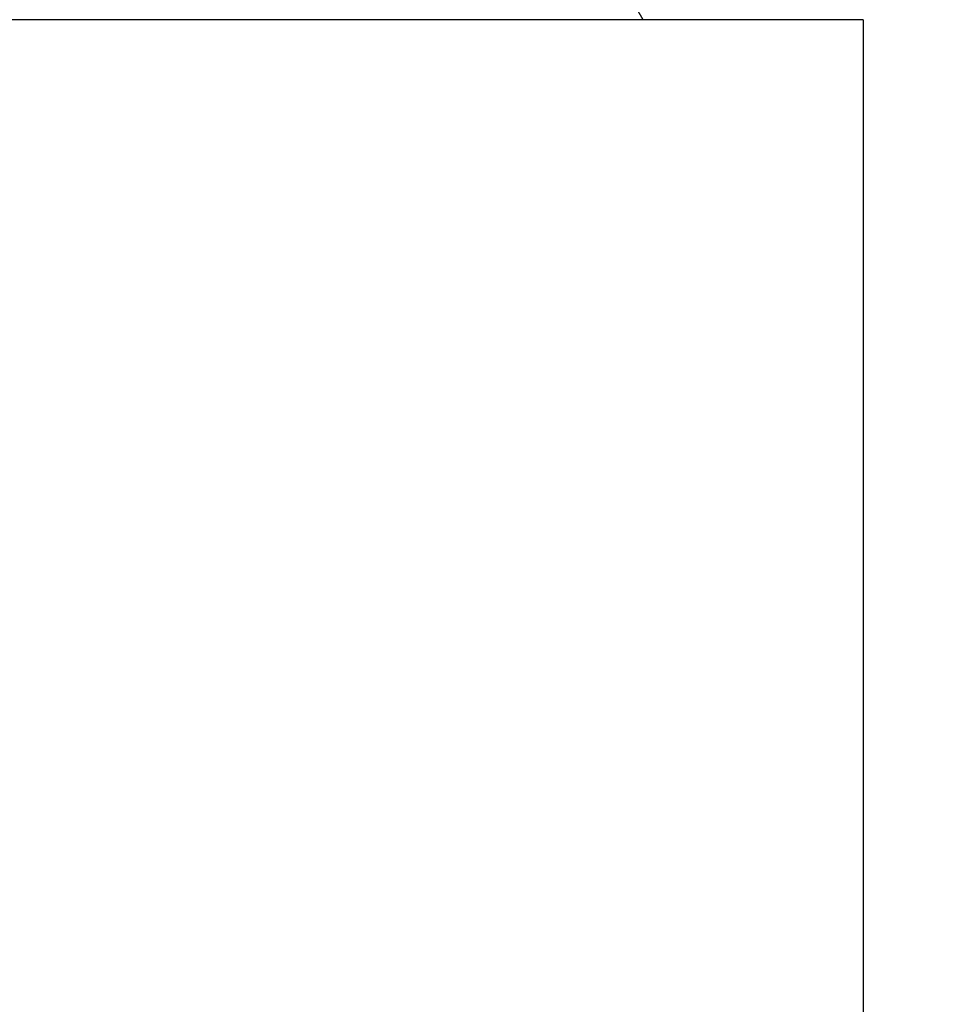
# Model space of a CAD drawing. Header units: inches. Extents: x 0 to 17820, y -10 to 12600.
# Tile 133 of 256: x 6398 to 6476, y 9203 to 9285. Entities that reach past the tile are written whole.
import ezdxf

# ---------------------------------------------------------------- set-up
doc = ezdxf.new("R2010")
doc.units = ezdxf.units.IN
doc.layers.add('1', color=7, linetype='Continuous', true_color=0xffffff)
doc.layers.add('254', color=7, linetype='Continuous', true_color=0xffffff)
doc.styles.add('latin_extended', font='simplex.shx')
doc.dimstyles.get("Standard").update_dxf_attribs({"dimtxt": 0.18, "dimasz": 0.18, "dimexe": 0.18, "dimexo": 0.0625, "dimgap": 0.09, "dimtad": 0, "dimtih": 1, "dimtoh": 1, "dimdec": 4, "dimzin": 0, "dimdsep": 46, "dimtxsty": 'Standard', "dimcen": 0.09, "dimadec": 0, "dimazin": 0, "dimtfac": 1, "dimtdec": 4, "dimtofl": 0, "dimtmove": 0, "dimatfit": 3, "dimfxl": 1, "dimtolj": 1, "dimtzin": 0, "dimarcsym": 0})

# ---------------------------------------------------------------- blocks, each defined once
blk = doc.blocks.new('_U3')
at = {"layer": '254', "color": 3, "linetype": 'Continuous', "lineweight": 13, "transparency": 16777216}
for p, q in [((1339.267, 10328.582), (1339.267, 6850.207)), ((6500.834, 8827.854), (6500.834, 6850.207)), ((1444.267, 6880.207), (6395.834, 6880.207))]:
    blk.add_line(p, q, dxfattribs=at)
at = {"layer": '254', "color": 3, "transparency": 16777216}
for points in [[(1444.267, 6897.707), (1444.267, 6862.707), (1339.267, 6880.207)], [(6395.834, 6862.707), (6395.834, 6897.707), (6500.834, 6880.207)]]:
    blk.add_solid(points, dxfattribs=at)
at = {"layer": 'Defpoints', "color": 0, "transparency": 16777216}
for p in [(1339.267, 10358.582), (6500.834, 8857.854), (6500.834, 6880.207)]:
    blk.add_point(p, dxfattribs=at)
at = {"layer": '254', "color": 2, "lineweight": 13, "transparency": 16777216, "insert": (3745.05, 7037.707), "char_height": 105, "attachment_point": 1, "style": 'latin_extended'}
blk.add_mtext('\\A1;5162', dxfattribs=at)

msp = doc.modelspace()

# ---------------------------------------------------------------- linework, layer by layer
at = {"layer": '1', "color": 2, "linetype": 'Continuous', "lineweight": 25}
for p, q in [((6450.834, 9285.354), (6427.74, 9325.354)), ((6469.334, 9285.354), (6381.634, 9285.354)), ((6469.334, 9285.354), (6469.334, 9047.854))]:
    msp.add_line(p, q, dxfattribs=at)

# ---------------------------------------------------------------- dimensions: what is measured, and where the dimension line sits
at = {"layer": '254', "color": 2, "linetype": 'Continuous', "lineweight": 13}
dim = msp.add_linear_dim(base=(6500.834, 6880.207), p1=(1339.267, 10358.582), p2=(6500.834, 8857.854), dimstyle='Standard', override={"dimscale": 30, "dimtxt": 3.5, "dimasz": 3.5, "dimexe": 1, "dimexo": 1, "dimgap": 1.75, "dimtad": 1, "dimtih": 1, "dimtoh": 0, "dimdec": 0, "dimlfac": 1, "dimzin": 8, "dimdsep": 46, "dimlunit": 2, "dimtxsty": 'latin_extended', "dimsah": 1, "dimse1": 0, "dimse2": 0, "dimsd1": 0, "dimsd2": 0, "dimclrd": 3, "dimclre": 3, "dimclrt": 2, "dimtol": 0, "dimtm": -0.1, "dimtfac": 0.714286, "dimtdec": 3, "dimtofl": 1, "dimtmove": 0, "dimtzin": 8, "dimlwd": 13, "dimlwe": 13}, dxfattribs=at)
dim.commit()
dim.dimension.update_dxf_attribs({"geometry": '_U3', "text_midpoint": (3920.05, 6880.207), "dimtype": 160})

doc.saveas('drawing.dxf')
